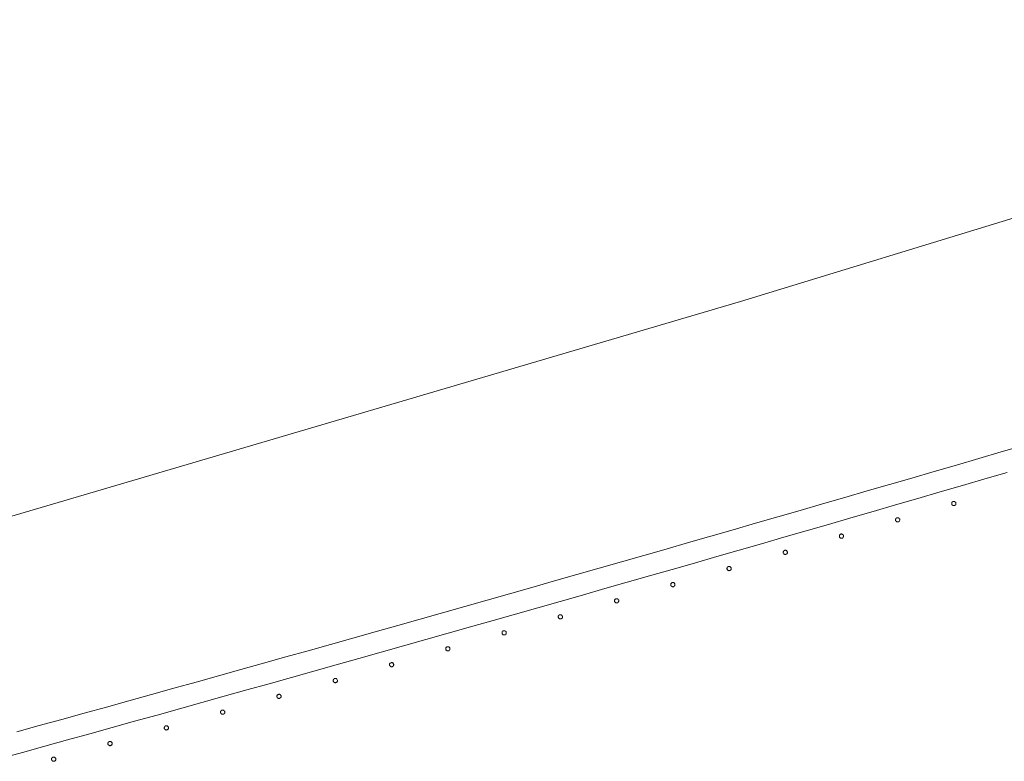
# Model space of a CAD drawing. Header units: millimetres. Extents: x -2624 to 101766, y -16 to 109490.
# Tile 83 of 151: x 43579 to 44506, y 81119 to 81817. Entities that reach past the tile are written whole.
import ezdxf

# ---------------------------------------------------------------- set-up
doc = ezdxf.new("R2010")
doc.units = ezdxf.units.MM
doc.header["$MEASUREMENT"] = 0
doc.layers.add('L1', color=7, linetype='Continuous')
doc.layers.add('VRD _ Clôture.VRD', color=7, linetype='Continuous')

# ---------------------------------------------------------------- blocks, each defined once
blk = doc.blocks.new('Élément de coupe_169')
at = {"layer": 'VRD _ Clôture.VRD', "color": 7, "linetype": 'Continuous', "lineweight": 15}
for p, q in [((44481.8, 81404.24), (44502.8, 81410.37)), ((44502.8, 81410.37), (44523.81, 81416.52)), ((44460.79, 81398.11), (44481.8, 81404.24)), ((44418.77, 81385.88), (44439.78, 81391.99)), ((44439.78, 81391.99), (44460.79, 81398.11)), ((44487.4, 81385.04), (44508.41, 81391.18)), ((44397.76, 81379.77), (44418.77, 81385.88)), ((44466.39, 81378.91), (44487.4, 81385.04)), ((44355.73, 81367.58), (44376.75, 81373.67)), ((44376.75, 81373.67), (44397.76, 81379.77)), ((44424.36, 81366.67), (44445.37, 81372.79)), ((44445.37, 81372.79), (44466.39, 81378.91)), ((44334.71, 81361.5), (44355.73, 81367.58)), ((44403.34, 81360.57), (44424.36, 81366.67)), ((44292.67, 81349.35), (44313.69, 81355.42)), ((44313.69, 81355.42), (44334.71, 81361.5)), ((44361.29, 81348.37), (44382.32, 81354.46)), ((44382.32, 81354.46), (44403.34, 81360.57)), ((44250.61, 81337.22), (44271.64, 81343.28)), ((44271.64, 81343.28), (44292.67, 81349.35)), ((44340.27, 81342.28), (44361.29, 81348.37)), ((44229.59, 81331.17), (44250.61, 81337.22)), ((44298.21, 81330.13), (44319.24, 81336.2)), ((44319.24, 81336.2), (44340.27, 81342.28)), ((44187.52, 81319.09), (44208.55, 81325.13)), ((44208.55, 81325.13), (44229.59, 81331.17)), ((44277.18, 81324.06), (44298.21, 81330.13)), ((44166.49, 81313.07), (44187.52, 81319.09)), ((44235.11, 81311.95), (44256.15, 81318)), ((44256.15, 81318), (44277.18, 81324.06)), ((44124.41, 81301.03), (44145.45, 81307.04)), ((44145.45, 81307.04), (44166.49, 81313.07)), ((44214.07, 81305.91), (44235.11, 81311.95)), ((44103.37, 81295.02), (44124.41, 81301.03)), ((44171.99, 81293.84), (44193.03, 81299.87)), ((44193.03, 81299.87), (44214.07, 81305.91)), ((44061.28, 81283.03), (44082.33, 81289.02)), ((44082.33, 81289.02), (44103.37, 81295.02)), ((44129.9, 81281.8), (44150.95, 81287.82)), ((44150.95, 81287.82), (44171.99, 81293.84)), ((44040.23, 81277.04), (44061.28, 81283.03)), ((44108.86, 81275.79), (44129.9, 81281.8)), ((43998.13, 81265.09), (44019.18, 81271.06)), ((44019.18, 81271.06), (44040.23, 81277.04)), ((44066.76, 81263.79), (44087.81, 81269.79)), ((44087.81, 81269.79), (44108.86, 81275.79)), ((43977.08, 81259.12), (43998.13, 81265.09)), ((44045.7, 81257.8), (44066.76, 81263.79)), ((43934.97, 81247.21), (43956.03, 81253.16)), ((43956.03, 81253.16), (43977.08, 81259.12)), ((44003.59, 81245.84), (44024.65, 81251.82)), ((44024.65, 81251.82), (44045.7, 81257.8)), ((43892.85, 81235.33), (43913.91, 81241.27)), ((43913.91, 81241.27), (43934.97, 81247.21)), ((43982.53, 81239.88), (44003.59, 81245.84)), ((43871.79, 81229.4), (43892.85, 81235.33)), ((43940.41, 81227.96), (43961.47, 81233.92)), ((43961.47, 81233.92), (43982.53, 81239.88)), ((43829.65, 81217.56), (43850.72, 81223.47)), ((43850.72, 81223.47), (43871.79, 81229.4)), ((43919.34, 81222.02), (43940.41, 81227.96)), ((43808.59, 81211.65), (43829.65, 81217.56)), ((43877.2, 81210.14), (43898.27, 81216.08)), ((43898.27, 81216.08), (43919.34, 81222.02)), ((43766.44, 81199.85), (43787.51, 81205.74)), ((43787.51, 81205.74), (43808.59, 81211.65)), ((43835.06, 81198.3), (43856.13, 81204.22)), ((43856.13, 81204.22), (43877.2, 81210.14)), ((43745.37, 81193.96), (43766.44, 81199.85)), ((43813.98, 81192.39), (43835.06, 81198.3)), ((43703.21, 81182.21), (43724.29, 81188.08)), ((43724.29, 81188.08), (43745.37, 81193.96)), ((43771.83, 81180.59), (43792.91, 81186.49)), ((43792.91, 81186.49), (43813.98, 81192.39)), ((43661.05, 81170.48), (43682.13, 81176.34)), ((43682.13, 81176.34), (43703.21, 81182.21)), ((43750.75, 81174.7), (43771.83, 81180.59)), ((43639.96, 81164.62), (43661.05, 81170.48)), ((43708.58, 81162.94), (43729.66, 81168.81)), ((43729.66, 81168.81), (43750.75, 81174.7)), ((43597.79, 81152.94), (43618.88, 81158.78)), ((43618.88, 81158.78), (43639.96, 81164.62)), ((43687.49, 81157.07), (43708.58, 81162.94)), ((43576.7, 81147.11), (43597.79, 81152.94)), ((43645.31, 81145.35), (43666.4, 81151.21)), ((43666.4, 81151.21), (43687.49, 81157.07)), ((43603.12, 81133.66), (43624.22, 81139.5)), ((43624.22, 81139.5), (43645.31, 81145.35)), ((43582.02, 81127.83), (43603.12, 81133.66)), ((43560.93, 81122), (43582.02, 81127.83))]:
    blk.add_line(p, q, dxfattribs=at)
blk = doc.blocks.new('Élément de coupe_496')
at = {"layer": 'VRD _ Clôture.VRD', "color": 7, "linetype": 'Continuous', "lineweight": 15}
for p, q in [((43609.34, 81121.9), (43609.28, 81121.55)), ((43609.28, 81121.55), (43609.29, 81121.2)), ((43609.29, 81121.2), (43609.35, 81120.86)), ((43609.46, 81122.23), (43609.34, 81121.9)), ((43609.35, 81120.86), (43609.47, 81120.53)), ((43609.63, 81122.53), (43609.46, 81122.23)), ((43609.85, 81122.8), (43609.63, 81122.53)), ((43610.42, 81123.2), (43610.12, 81123.02)), ((43610.74, 81123.32), (43610.42, 81123.2)), ((43611.09, 81123.39), (43610.74, 81123.32)), ((43611.44, 81123.39), (43611.09, 81123.39)), ((43611.78, 81123.33), (43611.44, 81123.39)), ((43612.11, 81123.21), (43611.78, 81123.33)), ((43612.41, 81123.04), (43612.11, 81123.21)), ((43612.68, 81122.82), (43612.41, 81123.04)), ((43613.08, 81122.25), (43612.91, 81122.56)), ((43613.21, 81121.93), (43613.08, 81122.25)), ((43613.1, 81120.56), (43613.21, 81120.89)), ((43613.27, 81121.59), (43613.21, 81121.93)), ((43613.21, 81120.89), (43613.27, 81121.24)), ((43613.27, 81121.24), (43613.27, 81121.59)), ((43609.47, 81120.53), (43609.65, 81120.23)), ((43609.88, 81119.97), (43610.14, 81119.75)), ((43610.14, 81119.75), (43610.45, 81119.58)), ((43610.45, 81119.58), (43610.78, 81119.46)), ((43610.78, 81119.46), (43611.12, 81119.4)), ((43611.12, 81119.4), (43611.47, 81119.4)), ((43611.47, 81119.4), (43611.81, 81119.47)), ((43611.81, 81119.47), (43612.14, 81119.59)), ((43612.14, 81119.59), (43612.44, 81119.77)), ((43612.7, 81119.99), (43612.93, 81120.26)), ((43612.93, 81120.26), (43613.1, 81120.56))]:
    blk.add_line(p, q, dxfattribs=at)
blk = doc.blocks.new('Élément de coupe_497')
at = {"layer": 'VRD _ Clôture.VRD', "color": 7, "linetype": 'Continuous', "lineweight": 15}
for p, q in [((43662.36, 81136.59), (43662.3, 81136.25)), ((43662.3, 81136.25), (43662.31, 81135.9)), ((43662.31, 81135.9), (43662.37, 81135.56)), ((43662.48, 81136.92), (43662.36, 81136.59)), ((43662.37, 81135.56), (43662.49, 81135.23)), ((43662.65, 81137.23), (43662.48, 81136.92)), ((43662.49, 81135.23), (43662.67, 81134.93)), ((43662.87, 81137.5), (43662.65, 81137.23)), ((43662.9, 81134.67), (43663.17, 81134.45)), ((43663.44, 81137.9), (43663.14, 81137.72)), ((43663.17, 81134.45), (43663.47, 81134.27)), ((43663.76, 81138.02), (43663.44, 81137.9)), ((43663.47, 81134.27), (43663.8, 81134.16)), ((43664.11, 81138.08), (43663.76, 81138.02)), ((43663.8, 81134.16), (43664.14, 81134.1)), ((43664.45, 81138.09), (43664.11, 81138.08)), ((43664.14, 81134.1), (43664.49, 81134.1)), ((43664.8, 81138.03), (43664.45, 81138.09)), ((43664.49, 81134.1), (43664.83, 81134.17)), ((43665.13, 81137.91), (43664.8, 81138.03)), ((43664.83, 81134.17), (43665.16, 81134.29)), ((43665.43, 81137.74), (43665.13, 81137.91)), ((43665.16, 81134.29), (43665.46, 81134.47)), ((43665.7, 81137.52), (43665.43, 81137.74)), ((43665.72, 81134.69), (43665.95, 81134.96)), ((43666.1, 81136.96), (43665.93, 81137.26)), ((43665.95, 81134.96), (43666.12, 81135.26)), ((43666.23, 81136.63), (43666.1, 81136.96)), ((43666.12, 81135.26), (43666.23, 81135.59)), ((43666.29, 81136.29), (43666.23, 81136.63)), ((43666.23, 81135.59), (43666.29, 81135.94)), ((43666.29, 81135.94), (43666.29, 81136.29))]:
    blk.add_line(p, q, dxfattribs=at)
blk = doc.blocks.new('Élément de coupe_498')
at = {"layer": 'VRD _ Clôture.VRD', "color": 7, "linetype": 'Continuous', "lineweight": 15}
for p, q in [((43715.37, 81151.34), (43715.31, 81150.99)), ((43715.31, 81150.99), (43715.32, 81150.64)), ((43715.32, 81150.64), (43715.38, 81150.3)), ((43715.49, 81151.66), (43715.37, 81151.34)), ((43715.38, 81150.3), (43715.5, 81149.97)), ((43715.66, 81151.97), (43715.49, 81151.66)), ((43715.5, 81149.97), (43715.68, 81149.67)), ((43715.88, 81152.24), (43715.66, 81151.97)), ((43715.91, 81149.41), (43716.18, 81149.19)), ((43716.44, 81152.64), (43716.14, 81152.46)), ((43716.18, 81149.19), (43716.48, 81149.02)), ((43716.77, 81152.76), (43716.44, 81152.64)), ((43716.48, 81149.02), (43716.81, 81148.9)), ((43717.11, 81152.83), (43716.77, 81152.76)), ((43716.81, 81148.9), (43717.15, 81148.84)), ((43717.46, 81152.83), (43717.11, 81152.83)), ((43717.15, 81148.84), (43717.5, 81148.85)), ((43717.8, 81152.77), (43717.46, 81152.83)), ((43717.5, 81148.85), (43717.84, 81148.91)), ((43718.13, 81152.66), (43717.8, 81152.77)), ((43717.84, 81148.91), (43718.17, 81149.03)), ((43718.44, 81152.49), (43718.13, 81152.66)), ((43718.17, 81149.03), (43718.47, 81149.21)), ((43718.71, 81152.27), (43718.44, 81152.49)), ((43718.73, 81149.44), (43718.96, 81149.71)), ((43719.11, 81151.7), (43718.93, 81152)), ((43718.96, 81149.71), (43719.13, 81150.01)), ((43719.23, 81151.37), (43719.11, 81151.7)), ((43719.13, 81150.01), (43719.24, 81150.34)), ((43719.3, 81151.03), (43719.23, 81151.37)), ((43719.24, 81150.34), (43719.3, 81150.68)), ((43719.3, 81150.68), (43719.3, 81151.03))]:
    blk.add_line(p, q, dxfattribs=at)
blk = doc.blocks.new('Élément de coupe_499')
at = {"layer": 'VRD _ Clôture.VRD', "color": 7, "linetype": 'Continuous', "lineweight": 15}
for p, q in [((43769.44, 81167.43), (43769.14, 81167.25)), ((43769.76, 81167.55), (43769.44, 81167.43)), ((43770.11, 81167.62), (43769.76, 81167.55)), ((43770.45, 81167.62), (43770.11, 81167.62)), ((43770.8, 81167.56), (43770.45, 81167.62)), ((43771.13, 81167.45), (43770.8, 81167.56)), ((43771.43, 81167.28), (43771.13, 81167.45)), ((43771.7, 81167.05), (43771.43, 81167.28)), ((43768.36, 81166.12), (43768.31, 81165.78)), ((43768.31, 81165.78), (43768.31, 81165.43)), ((43768.31, 81165.43), (43768.38, 81165.09)), ((43768.48, 81166.45), (43768.36, 81166.12)), ((43768.38, 81165.09), (43768.5, 81164.76)), ((43768.65, 81166.75), (43768.48, 81166.45)), ((43768.5, 81164.76), (43768.68, 81164.46)), ((43768.87, 81167.02), (43768.65, 81166.75)), ((43768.9, 81164.2), (43769.17, 81163.97)), ((43769.17, 81163.97), (43769.48, 81163.8)), ((43769.48, 81163.8), (43769.8, 81163.69)), ((43769.8, 81163.69), (43770.15, 81163.63)), ((43770.15, 81163.63), (43770.5, 81163.63)), ((43770.5, 81163.63), (43770.84, 81163.7)), ((43770.84, 81163.7), (43771.17, 81163.82)), ((43771.17, 81163.82), (43771.47, 81164)), ((43771.73, 81164.23), (43771.95, 81164.5)), ((43772.1, 81166.49), (43771.93, 81166.79)), ((43771.95, 81164.5), (43772.12, 81164.8)), ((43772.23, 81166.16), (43772.1, 81166.49)), ((43772.12, 81164.8), (43772.24, 81165.13)), ((43772.29, 81165.82), (43772.23, 81166.16)), ((43772.24, 81165.13), (43772.3, 81165.47)), ((43772.3, 81165.47), (43772.29, 81165.82))]:
    blk.add_line(p, q, dxfattribs=at)
blk = doc.blocks.new('Élément de coupe_500')
at = {"layer": 'VRD _ Clôture.VRD', "color": 7, "linetype": 'Continuous', "lineweight": 15}
for p, q in [((43821.35, 81180.95), (43821.29, 81180.61)), ((43821.29, 81180.61), (43821.29, 81180.26)), ((43821.29, 81180.26), (43821.36, 81179.92)), ((43821.46, 81181.28), (43821.35, 81180.95)), ((43821.36, 81179.92), (43821.48, 81179.59)), ((43821.63, 81181.59), (43821.46, 81181.28)), ((43821.48, 81179.59), (43821.66, 81179.29)), ((43821.85, 81181.86), (43821.63, 81181.59)), ((43821.89, 81179.03), (43822.16, 81178.81)), ((43822.42, 81182.26), (43822.12, 81182.08)), ((43822.16, 81178.81), (43822.46, 81178.64)), ((43822.74, 81182.38), (43822.42, 81182.26)), ((43822.46, 81178.64), (43822.79, 81178.52)), ((43823.09, 81182.45), (43822.74, 81182.38)), ((43822.79, 81178.52), (43823.13, 81178.46)), ((43823.44, 81182.45), (43823.09, 81182.45)), ((43823.13, 81178.46), (43823.48, 81178.47)), ((43823.78, 81182.4), (43823.44, 81182.45)), ((43823.48, 81178.47), (43823.82, 81178.53)), ((43824.11, 81182.28), (43823.78, 81182.4)), ((43823.82, 81178.53), (43824.15, 81178.65)), ((43824.41, 81182.11), (43824.11, 81182.28)), ((43824.15, 81178.65), (43824.45, 81178.83)), ((43824.68, 81181.89), (43824.41, 81182.11)), ((43824.72, 81179.06), (43824.94, 81179.33)), ((43825.09, 81181.32), (43824.91, 81181.62)), ((43824.94, 81179.33), (43825.11, 81179.63)), ((43825.21, 81181), (43825.09, 81181.32)), ((43825.11, 81179.63), (43825.22, 81179.96)), ((43825.27, 81180.65), (43825.21, 81181)), ((43825.22, 81179.96), (43825.28, 81180.31)), ((43825.28, 81180.31), (43825.27, 81180.65))]:
    blk.add_line(p, q, dxfattribs=at)
blk = doc.blocks.new('Élément de coupe_501')
at = {"layer": 'VRD _ Clôture.VRD', "color": 7, "linetype": 'Continuous', "lineweight": 15}
for p, q in [((43874.32, 81195.83), (43874.26, 81195.48)), ((43874.26, 81195.48), (43874.27, 81195.14)), ((43874.27, 81195.14), (43874.33, 81194.79)), ((43874.43, 81196.16), (43874.32, 81195.83)), ((43874.6, 81196.46), (43874.43, 81196.16)), ((43874.82, 81196.73), (43874.6, 81196.46)), ((43875.39, 81197.14), (43875.09, 81196.96)), ((43875.71, 81197.26), (43875.39, 81197.14)), ((43876.06, 81197.32), (43875.71, 81197.26)), ((43876.4, 81197.33), (43876.06, 81197.32)), ((43876.75, 81197.27), (43876.4, 81197.33)), ((43877.08, 81197.16), (43876.75, 81197.27)), ((43877.38, 81196.99), (43877.08, 81197.16)), ((43877.65, 81196.77), (43877.38, 81196.99)), ((43878.06, 81196.2), (43877.88, 81196.5)), ((43878.18, 81195.88), (43878.06, 81196.2)), ((43878.08, 81194.51), (43878.19, 81194.84)), ((43878.25, 81195.53), (43878.18, 81195.88)), ((43878.19, 81194.84), (43878.25, 81195.18)), ((43878.25, 81195.18), (43878.25, 81195.53)), ((43874.33, 81194.79), (43874.45, 81194.47)), ((43874.45, 81194.47), (43874.63, 81194.17)), ((43874.86, 81193.9), (43875.13, 81193.68)), ((43875.13, 81193.68), (43875.43, 81193.51)), ((43875.43, 81193.51), (43875.76, 81193.4)), ((43875.76, 81193.4), (43876.11, 81193.34)), ((43876.11, 81193.34), (43876.45, 81193.34)), ((43876.45, 81193.34), (43876.8, 81193.41)), ((43876.8, 81193.41), (43877.12, 81193.53)), ((43877.12, 81193.53), (43877.42, 81193.71)), ((43877.69, 81193.94), (43877.91, 81194.21)), ((43877.91, 81194.21), (43878.08, 81194.51))]:
    blk.add_line(p, q, dxfattribs=at)
blk = doc.blocks.new('Élément de coupe_502')
at = {"layer": 'VRD _ Clôture.VRD', "color": 7, "linetype": 'Continuous', "lineweight": 15}
for p, q in [((43927.28, 81210.75), (43927.22, 81210.4)), ((43927.22, 81210.4), (43927.22, 81210.06)), ((43927.22, 81210.06), (43927.29, 81209.71)), ((43927.39, 81211.08), (43927.28, 81210.75)), ((43927.29, 81209.71), (43927.41, 81209.39)), ((43927.56, 81211.38), (43927.39, 81211.08)), ((43927.41, 81209.39), (43927.59, 81209.09)), ((43927.78, 81211.65), (43927.56, 81211.38)), ((43927.82, 81208.82), (43928.09, 81208.6)), ((43928.34, 81212.06), (43928.04, 81211.88)), ((43928.09, 81208.6), (43928.39, 81208.43)), ((43928.67, 81212.18), (43928.34, 81212.06)), ((43928.39, 81208.43), (43928.72, 81208.32)), ((43929.01, 81212.25), (43928.67, 81212.18)), ((43928.72, 81208.32), (43929.07, 81208.26)), ((43929.36, 81212.25), (43929.01, 81212.25)), ((43929.07, 81208.26), (43929.41, 81208.27)), ((43929.71, 81212.19), (43929.36, 81212.25)), ((43929.41, 81208.27), (43929.76, 81208.33)), ((43930.03, 81212.08), (43929.71, 81212.19)), ((43929.76, 81208.33), (43930.08, 81208.45)), ((43930.34, 81211.91), (43930.03, 81212.08)), ((43930.08, 81208.45), (43930.38, 81208.63)), ((43930.61, 81211.69), (43930.34, 81211.91)), ((43930.65, 81208.86), (43930.87, 81209.13)), ((43931.01, 81211.13), (43930.84, 81211.42)), ((43930.87, 81209.13), (43931.04, 81209.43)), ((43931.14, 81210.8), (43931.01, 81211.13)), ((43931.04, 81209.43), (43931.15, 81209.76)), ((43931.2, 81210.46), (43931.14, 81210.8)), ((43931.15, 81209.76), (43931.21, 81210.11)), ((43931.21, 81210.11), (43931.2, 81210.46))]:
    blk.add_line(p, q, dxfattribs=at)
blk = doc.blocks.new('Élément de coupe_503')
at = {"layer": 'VRD _ Clôture.VRD', "color": 7, "linetype": 'Continuous', "lineweight": 15}
for p, q in [((43980.22, 81225.71), (43980.16, 81225.37)), ((43980.16, 81225.37), (43980.17, 81225.02)), ((43980.17, 81225.02), (43980.23, 81224.68)), ((43980.33, 81226.04), (43980.22, 81225.71)), ((43980.23, 81224.68), (43980.36, 81224.35)), ((43980.5, 81226.35), (43980.33, 81226.04)), ((43980.36, 81224.35), (43980.54, 81224.05)), ((43980.73, 81226.62), (43980.5, 81226.35)), ((43980.77, 81223.79), (43981.04, 81223.57)), ((43981.29, 81227.02), (43980.99, 81226.84)), ((43981.04, 81223.57), (43981.34, 81223.4)), ((43981.61, 81227.15), (43981.29, 81227.02)), ((43981.34, 81223.4), (43981.67, 81223.28)), ((43981.96, 81227.21), (43981.61, 81227.15)), ((43981.67, 81223.28), (43982.01, 81223.23)), ((43982.31, 81227.22), (43981.96, 81227.21)), ((43982.01, 81223.23), (43982.36, 81223.23)), ((43982.65, 81227.16), (43982.31, 81227.22)), ((43982.36, 81223.23), (43982.7, 81223.3)), ((43982.98, 81227.05), (43982.65, 81227.16)), ((43982.7, 81223.3), (43983.03, 81223.42)), ((43983.28, 81226.88), (43982.98, 81227.05)), ((43983.03, 81223.42), (43983.33, 81223.6)), ((43983.55, 81226.66), (43983.28, 81226.88)), ((43983.59, 81223.83), (43983.81, 81224.1)), ((43983.96, 81226.09), (43983.78, 81226.39)), ((43983.81, 81224.1), (43983.98, 81224.4)), ((43984.08, 81225.77), (43983.96, 81226.09)), ((43983.98, 81224.4), (43984.1, 81224.73)), ((43984.15, 81225.42), (43984.08, 81225.77)), ((43984.1, 81224.73), (43984.15, 81225.08)), ((43984.15, 81225.08), (43984.15, 81225.42))]:
    blk.add_line(p, q, dxfattribs=at)
blk = doc.blocks.new('Élément de coupe_504')
at = {"layer": 'VRD _ Clôture.VRD', "color": 7, "linetype": 'Continuous', "lineweight": 15}
for p, q in [((44033.44, 81241.35), (44033.27, 81241.05)), ((44033.66, 81241.62), (44033.44, 81241.35)), ((44034.22, 81242.03), (44033.92, 81241.85)), ((44034.55, 81242.16), (44034.22, 81242.03)), ((44034.89, 81242.22), (44034.55, 81242.16)), ((44035.24, 81242.23), (44034.89, 81242.22)), ((44035.58, 81242.17), (44035.24, 81242.23)), ((44035.91, 81242.06), (44035.58, 81242.17)), ((44036.21, 81241.89), (44035.91, 81242.06)), ((44036.49, 81241.67), (44036.21, 81241.89)), ((44036.89, 81241.1), (44036.71, 81241.4)), ((44033.15, 81240.72), (44033.1, 81240.38)), ((44033.1, 81240.38), (44033.1, 81240.03)), ((44033.1, 81240.03), (44033.17, 81239.69)), ((44033.27, 81241.05), (44033.15, 81240.72)), ((44033.17, 81239.69), (44033.29, 81239.36)), ((44033.29, 81239.36), (44033.47, 81239.06)), ((44033.7, 81238.8), (44033.97, 81238.58)), ((44033.97, 81238.58), (44034.27, 81238.41)), ((44034.27, 81238.41), (44034.6, 81238.29)), ((44034.6, 81238.29), (44034.95, 81238.24)), ((44034.95, 81238.24), (44035.3, 81238.24)), ((44035.3, 81238.24), (44035.64, 81238.31)), ((44035.64, 81238.31), (44035.96, 81238.43)), ((44035.96, 81238.43), (44036.26, 81238.61)), ((44036.53, 81238.84), (44036.75, 81239.11)), ((44036.75, 81239.11), (44036.92, 81239.41)), ((44037.02, 81240.78), (44036.89, 81241.1)), ((44036.92, 81239.41), (44037.03, 81239.74)), ((44037.08, 81240.44), (44037.02, 81240.78)), ((44037.03, 81239.74), (44037.09, 81240.09)), ((44037.09, 81240.09), (44037.08, 81240.44))]:
    blk.add_line(p, q, dxfattribs=at)
blk = doc.blocks.new('Élément de coupe_505')
at = {"layer": 'VRD _ Clôture.VRD', "color": 7, "linetype": 'Continuous', "lineweight": 15}
for p, q in [((44086.07, 81255.77), (44086.02, 81255.43)), ((44086.02, 81255.43), (44086.02, 81255.08)), ((44086.02, 81255.08), (44086.09, 81254.74)), ((44086.19, 81256.1), (44086.07, 81255.77)), ((44086.09, 81254.74), (44086.21, 81254.41)), ((44086.36, 81256.41), (44086.19, 81256.1)), ((44086.21, 81254.41), (44086.39, 81254.11)), ((44086.58, 81256.68), (44086.36, 81256.41)), ((44086.62, 81253.85), (44086.89, 81253.63)), ((44087.14, 81257.09), (44086.84, 81256.91)), ((44086.89, 81253.63), (44087.2, 81253.46)), ((44087.46, 81257.21), (44087.14, 81257.09)), ((44087.2, 81253.46), (44087.53, 81253.35)), ((44087.81, 81257.28), (44087.46, 81257.21)), ((44087.53, 81253.35), (44087.87, 81253.29)), ((44088.16, 81257.28), (44087.81, 81257.28)), ((44087.87, 81253.29), (44088.22, 81253.3)), ((44088.5, 81257.23), (44088.16, 81257.28)), ((44088.22, 81253.3), (44088.56, 81253.36)), ((44088.83, 81257.11), (44088.5, 81257.23)), ((44088.56, 81253.36), (44088.89, 81253.49)), ((44089.13, 81256.94), (44088.83, 81257.11)), ((44088.89, 81253.49), (44089.19, 81253.67)), ((44089.4, 81256.72), (44089.13, 81256.94)), ((44089.45, 81253.9), (44089.67, 81254.17)), ((44089.81, 81256.16), (44089.63, 81256.46)), ((44089.67, 81254.17), (44089.84, 81254.47)), ((44089.94, 81255.83), (44089.81, 81256.16)), ((44089.84, 81254.47), (44089.95, 81254.8)), ((44090, 81255.49), (44089.94, 81255.83)), ((44089.95, 81254.8), (44090.01, 81255.14)), ((44090.01, 81255.14), (44090, 81255.49))]:
    blk.add_line(p, q, dxfattribs=at)
blk = doc.blocks.new('Élément de coupe_506')
at = {"layer": 'VRD _ Clôture.VRD', "color": 7, "linetype": 'Continuous', "lineweight": 15}
for p, q in [((44138.98, 81270.87), (44138.93, 81270.53)), ((44138.93, 81270.53), (44138.93, 81270.18)), ((44138.93, 81270.18), (44139, 81269.84)), ((44139.09, 81271.2), (44138.98, 81270.87)), ((44139, 81269.84), (44139.12, 81269.51)), ((44139.26, 81271.51), (44139.09, 81271.2)), ((44139.12, 81269.51), (44139.3, 81269.21)), ((44139.48, 81271.78), (44139.26, 81271.51)), ((44139.53, 81268.95), (44139.8, 81268.73)), ((44140.05, 81272.18), (44139.75, 81272)), ((44140.37, 81272.31), (44140.05, 81272.18)), ((44140.71, 81272.38), (44140.37, 81272.31)), ((44141.06, 81272.38), (44140.71, 81272.38)), ((44141.41, 81272.33), (44141.06, 81272.38)), ((44141.74, 81272.21), (44141.41, 81272.33)), ((44142.04, 81272.04), (44141.74, 81272.21)), ((44142.31, 81271.82), (44142.04, 81272.04)), ((44142.36, 81269), (44142.58, 81269.27)), ((44142.72, 81271.26), (44142.54, 81271.56)), ((44142.58, 81269.27), (44142.75, 81269.57)), ((44142.84, 81270.94), (44142.72, 81271.26)), ((44142.75, 81269.57), (44142.86, 81269.9)), ((44142.91, 81270.59), (44142.84, 81270.94)), ((44142.86, 81269.9), (44142.92, 81270.24)), ((44142.92, 81270.24), (44142.91, 81270.59)), ((44139.8, 81268.73), (44140.11, 81268.56)), ((44140.11, 81268.56), (44140.43, 81268.45)), ((44140.43, 81268.45), (44140.78, 81268.39)), ((44140.78, 81268.39), (44141.13, 81268.4)), ((44141.13, 81268.4), (44141.47, 81268.46)), ((44141.47, 81268.46), (44141.8, 81268.59)), ((44141.8, 81268.59), (44142.09, 81268.77))]:
    blk.add_line(p, q, dxfattribs=at)
blk = doc.blocks.new('Élément de coupe_507')
at = {"layer": 'VRD _ Clôture.VRD', "color": 7, "linetype": 'Continuous', "lineweight": 15}
for p, q in [((44193.26, 81287.45), (44192.94, 81287.33)), ((44193.61, 81287.52), (44193.26, 81287.45)), ((44193.96, 81287.52), (44193.61, 81287.52)), ((44194.3, 81287.47), (44193.96, 81287.52)), ((44194.63, 81287.36), (44194.3, 81287.47)), ((44191.87, 81286.01), (44191.82, 81285.67)), ((44191.82, 81285.67), (44191.83, 81285.32)), ((44191.83, 81285.32), (44191.89, 81284.98)), ((44191.99, 81286.34), (44191.87, 81286.01)), ((44191.89, 81284.98), (44192.02, 81284.65)), ((44192.16, 81286.65), (44191.99, 81286.34)), ((44192.02, 81284.65), (44192.2, 81284.35)), ((44192.38, 81286.92), (44192.16, 81286.65)), ((44192.43, 81284.09), (44192.7, 81283.87)), ((44192.94, 81287.33), (44192.64, 81287.15)), ((44192.7, 81283.87), (44193, 81283.7)), ((44193, 81283.7), (44193.33, 81283.59)), ((44193.33, 81283.59), (44193.68, 81283.53)), ((44193.68, 81283.53), (44194.02, 81283.54)), ((44194.02, 81283.54), (44194.37, 81283.61)), ((44194.37, 81283.61), (44194.69, 81283.73)), ((44194.93, 81287.19), (44194.63, 81287.36)), ((44194.69, 81283.73), (44194.99, 81283.91)), ((44195.2, 81286.97), (44194.93, 81287.19)), ((44195.25, 81284.14), (44195.47, 81284.41)), ((44195.61, 81286.41), (44195.43, 81286.71)), ((44195.47, 81284.41), (44195.64, 81284.72)), ((44195.74, 81286.08), (44195.61, 81286.41)), ((44195.64, 81284.72), (44195.76, 81285.05)), ((44195.8, 81285.74), (44195.74, 81286.08)), ((44195.76, 81285.05), (44195.81, 81285.39)), ((44195.81, 81285.39), (44195.8, 81285.74))]:
    blk.add_line(p, q, dxfattribs=at)
blk = doc.blocks.new('Élément de coupe_508')
at = {"layer": 'VRD _ Clôture.VRD', "color": 7, "linetype": 'Continuous', "lineweight": 15}
for p, q in [((44244.76, 81301.2), (44244.7, 81300.86)), ((44244.7, 81300.86), (44244.71, 81300.51)), ((44244.71, 81300.51), (44244.78, 81300.16)), ((44244.87, 81301.53), (44244.76, 81301.2)), ((44244.78, 81300.16), (44244.9, 81299.84)), ((44245.04, 81301.83), (44244.87, 81301.53)), ((44244.9, 81299.84), (44245.08, 81299.54)), ((44245.26, 81302.11), (44245.04, 81301.83)), ((44245.31, 81299.28), (44245.58, 81299.06)), ((44245.82, 81302.51), (44245.52, 81302.33)), ((44245.58, 81299.06), (44245.89, 81298.89)), ((44246.14, 81302.64), (44245.82, 81302.51)), ((44245.89, 81298.89), (44246.22, 81298.78)), ((44246.49, 81302.71), (44246.14, 81302.64)), ((44246.22, 81298.78), (44246.56, 81298.72)), ((44246.84, 81302.71), (44246.49, 81302.71)), ((44246.56, 81298.72), (44246.91, 81298.73)), ((44247.18, 81302.66), (44246.84, 81302.71)), ((44246.91, 81298.73), (44247.25, 81298.8)), ((44247.51, 81302.55), (44247.18, 81302.66)), ((44247.25, 81298.8), (44247.58, 81298.92)), ((44247.81, 81302.38), (44247.51, 81302.55)), ((44247.58, 81298.92), (44247.87, 81299.1)), ((44248.09, 81302.16), (44247.81, 81302.38)), ((44248.14, 81299.33), (44248.36, 81299.6)), ((44248.49, 81301.6), (44248.31, 81301.89)), ((44248.36, 81299.6), (44248.53, 81299.91)), ((44248.62, 81301.27), (44248.49, 81301.6)), ((44248.53, 81299.91), (44248.64, 81300.24)), ((44248.69, 81300.93), (44248.62, 81301.27)), ((44248.64, 81300.24), (44248.69, 81300.58)), ((44248.69, 81300.58), (44248.69, 81300.93))]:
    blk.add_line(p, q, dxfattribs=at)
blk = doc.blocks.new('Élément de coupe_509')
at = {"layer": 'VRD _ Clôture.VRD', "color": 7, "linetype": 'Continuous', "lineweight": 15}
for p, q in [((44297.63, 81316.43), (44297.57, 81316.09)), ((44297.57, 81316.09), (44297.58, 81315.74)), ((44297.58, 81315.74), (44297.65, 81315.4)), ((44297.74, 81316.76), (44297.63, 81316.43)), ((44297.65, 81315.4), (44297.77, 81315.07)), ((44297.91, 81317.07), (44297.74, 81316.76)), ((44298.13, 81317.34), (44297.91, 81317.07)), ((44298.69, 81317.75), (44298.39, 81317.57)), ((44299.01, 81317.87), (44298.69, 81317.75)), ((44299.36, 81317.94), (44299.01, 81317.87)), ((44299.7, 81317.95), (44299.36, 81317.94)), ((44300.05, 81317.89), (44299.7, 81317.95)), ((44300.38, 81317.78), (44300.05, 81317.89)), ((44300.68, 81317.61), (44300.38, 81317.78)), ((44300.95, 81317.39), (44300.68, 81317.61)), ((44301.36, 81316.83), (44301.18, 81317.13)), ((44301.49, 81316.5), (44301.36, 81316.83)), ((44301.4, 81315.14), (44301.51, 81315.47)), ((44301.56, 81316.16), (44301.49, 81316.5)), ((44301.51, 81315.47), (44301.56, 81315.81)), ((44301.56, 81315.81), (44301.56, 81316.16)), ((44297.77, 81315.07), (44297.95, 81314.77)), ((44298.18, 81314.51), (44298.45, 81314.29)), ((44298.45, 81314.29), (44298.76, 81314.12)), ((44298.76, 81314.12), (44299.09, 81314.01)), ((44299.09, 81314.01), (44299.43, 81313.95)), ((44299.43, 81313.95), (44299.78, 81313.96)), ((44299.78, 81313.96), (44300.12, 81314.03)), ((44300.12, 81314.03), (44300.45, 81314.15)), ((44300.45, 81314.15), (44300.75, 81314.33)), ((44301.01, 81314.56), (44301.23, 81314.83)), ((44301.23, 81314.83), (44301.4, 81315.14))]:
    blk.add_line(p, q, dxfattribs=at)
blk = doc.blocks.new('Élément de coupe_510')
at = {"layer": 'VRD _ Clôture.VRD', "color": 7, "linetype": 'Continuous', "lineweight": 15}
for p, q in [((44350.48, 81331.71), (44350.43, 81331.36)), ((44350.43, 81331.36), (44350.44, 81331.01)), ((44350.44, 81331.01), (44350.5, 81330.67)), ((44350.6, 81332.04), (44350.48, 81331.71)), ((44350.5, 81330.67), (44350.63, 81330.35)), ((44350.76, 81332.34), (44350.6, 81332.04)), ((44350.63, 81330.35), (44350.81, 81330.05)), ((44350.98, 81332.61), (44350.76, 81332.34)), ((44351.04, 81329.78), (44351.31, 81329.57)), ((44351.54, 81333.02), (44351.24, 81332.84)), ((44351.31, 81329.57), (44351.62, 81329.4)), ((44351.87, 81333.15), (44351.54, 81333.02)), ((44351.62, 81329.4), (44351.95, 81329.29)), ((44352.21, 81333.22), (44351.87, 81333.15)), ((44351.95, 81329.29), (44352.29, 81329.23)), ((44352.56, 81333.22), (44352.21, 81333.22)), ((44352.29, 81329.23), (44352.64, 81329.24)), ((44352.9, 81333.17), (44352.56, 81333.22)), ((44352.64, 81329.24), (44352.98, 81329.31)), ((44353.23, 81333.06), (44352.9, 81333.17)), ((44352.98, 81329.31), (44353.31, 81329.43)), ((44353.54, 81332.89), (44353.23, 81333.06)), ((44353.31, 81329.43), (44353.6, 81329.61)), ((44353.81, 81332.67), (44353.54, 81332.89)), ((44353.87, 81329.84), (44354.09, 81330.11)), ((44354.22, 81332.11), (44354.04, 81332.41)), ((44354.09, 81330.11), (44354.25, 81330.42)), ((44354.35, 81331.78), (44354.22, 81332.11)), ((44354.25, 81330.42), (44354.37, 81330.75)), ((44354.41, 81331.44), (44354.35, 81331.78)), ((44354.37, 81330.75), (44354.42, 81331.09)), ((44354.42, 81331.09), (44354.41, 81331.44))]:
    blk.add_line(p, q, dxfattribs=at)
blk = doc.blocks.new('Élément de coupe_511')
at = {"layer": 'VRD _ Clôture.VRD', "color": 7, "linetype": 'Continuous', "lineweight": 15}
for p, q in [((44403.33, 81347.03), (44403.27, 81346.68)), ((44403.27, 81346.68), (44403.28, 81346.33)), ((44403.28, 81346.33), (44403.35, 81345.99)), ((44403.44, 81347.36), (44403.33, 81347.03)), ((44403.35, 81345.99), (44403.47, 81345.67)), ((44403.61, 81347.66), (44403.44, 81347.36)), ((44403.47, 81345.67), (44403.65, 81345.37)), ((44403.82, 81347.93), (44403.61, 81347.66)), ((44403.88, 81345.1), (44404.16, 81344.89)), ((44404.39, 81348.34), (44404.09, 81348.16)), ((44404.16, 81344.89), (44404.46, 81344.72)), ((44404.71, 81348.47), (44404.39, 81348.34)), ((44404.46, 81344.72), (44404.79, 81344.61)), ((44405.05, 81348.54), (44404.71, 81348.47)), ((44404.79, 81344.61), (44405.14, 81344.55)), ((44405.4, 81348.54), (44405.05, 81348.54)), ((44405.14, 81344.55), (44405.48, 81344.56)), ((44405.75, 81348.49), (44405.4, 81348.54)), ((44405.48, 81344.56), (44405.83, 81344.63)), ((44406.08, 81348.38), (44405.75, 81348.49)), ((44405.83, 81344.63), (44406.15, 81344.75)), ((44406.38, 81348.21), (44406.08, 81348.38)), ((44406.15, 81344.75), (44406.45, 81344.93)), ((44406.65, 81347.99), (44406.38, 81348.21)), ((44406.71, 81345.16), (44406.93, 81345.44)), ((44407.06, 81347.43), (44406.88, 81347.73)), ((44406.93, 81345.44), (44407.1, 81345.74)), ((44407.19, 81347.11), (44407.06, 81347.43)), ((44407.1, 81345.74), (44407.21, 81346.07)), ((44407.26, 81346.76), (44407.19, 81347.11)), ((44407.21, 81346.07), (44407.26, 81346.42)), ((44407.26, 81346.42), (44407.26, 81346.76))]:
    blk.add_line(p, q, dxfattribs=at)
blk = doc.blocks.new('Élément de coupe_512')
at = {"layer": 'VRD _ Clôture.VRD', "color": 7, "linetype": 'Continuous', "lineweight": 15}
for p, q in [((44456.16, 81362.39), (44456.1, 81362.04)), ((44456.1, 81362.04), (44456.11, 81361.7)), ((44456.11, 81361.7), (44456.18, 81361.35)), ((44456.27, 81362.72), (44456.16, 81362.39)), ((44456.44, 81363.02), (44456.27, 81362.72)), ((44456.65, 81363.3), (44456.44, 81363.02)), ((44457.21, 81363.71), (44456.92, 81363.53)), ((44457.54, 81363.83), (44457.21, 81363.71)), ((44457.88, 81363.9), (44457.54, 81363.83)), ((44458.23, 81363.91), (44457.88, 81363.9)), ((44458.57, 81363.86), (44458.23, 81363.91)), ((44458.9, 81363.74), (44458.57, 81363.86)), ((44459.21, 81363.58), (44458.9, 81363.74)), ((44459.48, 81363.36), (44459.21, 81363.58)), ((44459.89, 81362.8), (44459.71, 81363.1)), ((44460.02, 81362.47), (44459.89, 81362.8)), ((44460.09, 81362.13), (44460.02, 81362.47)), ((44460.04, 81361.44), (44460.09, 81361.78)), ((44460.09, 81361.78), (44460.09, 81362.13)), ((44456.18, 81361.35), (44456.31, 81361.03)), ((44456.31, 81361.03), (44456.49, 81360.73)), ((44456.72, 81360.47), (44456.99, 81360.25)), ((44456.99, 81360.25), (44457.29, 81360.08)), ((44457.29, 81360.08), (44457.62, 81359.97)), ((44457.62, 81359.97), (44457.97, 81359.92)), ((44457.97, 81359.92), (44458.32, 81359.93)), ((44458.32, 81359.93), (44458.66, 81359.99)), ((44458.66, 81359.99), (44458.98, 81360.12)), ((44458.98, 81360.12), (44459.28, 81360.3)), ((44459.54, 81360.53), (44459.76, 81360.8)), ((44459.76, 81360.8), (44459.93, 81361.11)), ((44459.93, 81361.11), (44460.04, 81361.44))]:
    blk.add_line(p, q, dxfattribs=at)
blk = doc.blocks.new('Élément de coupe_1488')
at = {"layer": 'L1', "color": 7, "linetype": 'Continuous', "lineweight": 15}
for p, q in [((45122.33, 81816.99), (44257.59, 81551.92)), ((44257.59, 81551.92), (43389.97, 81296.44))]:
    blk.add_line(p, q, dxfattribs=at)

msp = doc.modelspace()

# ---------------------------------------------------------------- block references
at = {"layer": 'L1', "lineweight": 0}
msp.add_blockref('Élément de coupe_1488', (0, 0), dxfattribs=at)
at = {"layer": 'VRD _ Clôture.VRD', "lineweight": 0}
for name in ['Élément de coupe_169', 'Élément de coupe_512', 'Élément de coupe_511', 'Élément de coupe_510', 'Élément de coupe_509', 'Élément de coupe_508', 'Élément de coupe_507', 'Élément de coupe_506', 'Élément de coupe_505', 'Élément de coupe_504', 'Élément de coupe_503', 'Élément de coupe_502', 'Élément de coupe_501', 'Élément de coupe_500', 'Élément de coupe_499', 'Élément de coupe_498', 'Élément de coupe_497', 'Élément de coupe_496']:
    msp.add_blockref(name, (0, 0), dxfattribs=at)

doc.saveas('drawing.dxf')
